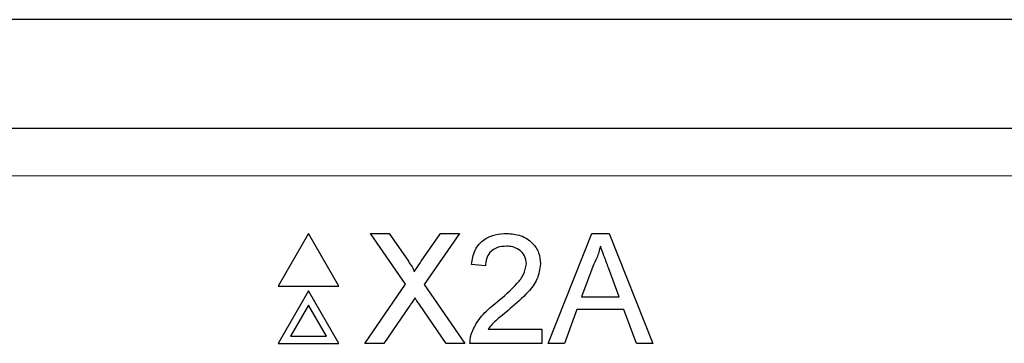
# Paper-space layout 'Blatt3' of a CAD drawing. Header units: millimetres. Extents: x 5 to 418, y 2 to 292.
# Tile 39 of 97: x 106.88 to 110.31, y 209.04 to 210.17. Entities that reach past the tile are written whole.
import ezdxf

# ---------------------------------------------------------------- set-up
doc = ezdxf.new("R2010")
doc.units = ezdxf.units.MM

psp = doc.layouts.new('Blatt3')

# ---------------------------------------------------------------- linework, layer by layer
at = {"color": 7, "linetype": 'Continuous', "lineweight": 25}
for p, q in [((119.8806, 210.1684), (103.9784, 210.1684)), ((106.6766, 209.7897), (117.1824, 209.7897)), ((107.8816, 209.4224), (107.7758, 209.239)), ((107.9875, 209.239), (107.8816, 209.4224)), ((108.0977, 209.4224), (108.1628, 209.4224)), ((108.2197, 209.2453), (108.0977, 209.4224)), ((108.1628, 209.4224), (108.2297, 209.3253)), ((108.2746, 209.3252), (108.3413, 209.4224)), ((108.4073, 209.4224), (108.2853, 209.2447)), ((108.3413, 209.4224), (108.4073, 209.4224)), ((108.7163, 209.039), (108.8685, 209.4224)), ((108.8685, 209.4224), (108.9294, 209.4224)), ((108.9294, 209.4224), (109.0816, 209.039)), ((108.4984, 209.3093), (108.4493, 209.3142)), ((108.8728, 209.3073), (108.8335, 209.2012)), ((108.9644, 209.2012), (108.9271, 209.302)), ((107.7758, 209.239), (107.9875, 209.239)), ((107.8816, 209.2224), (107.7758, 209.039)), ((107.9875, 209.039), (107.8816, 209.2224)), ((108.0781, 209.039), (108.2197, 209.2453)), ((108.2853, 209.2447), (108.427, 209.039)), ((108.8335, 209.2012), (108.9644, 209.2012)), ((107.8816, 209.1724), (107.8191, 209.064)), ((107.9442, 209.064), (107.8816, 209.1724)), ((108.2347, 209.171), (108.144, 209.039)), ((108.3618, 209.039), (108.2685, 209.1745)), ((108.8172, 209.157), (108.7736, 209.039)), ((108.9806, 209.157), (108.8172, 209.157)), ((109.0243, 209.039), (108.9806, 209.157)), ((108.5075, 209.0882), (108.695, 209.0882)), ((108.695, 209.0882), (108.695, 209.039)), ((107.8191, 209.064), (107.9442, 209.064)), ((107.7758, 209.039), (107.9875, 209.039)), ((108.144, 209.039), (108.0781, 209.039)), ((108.427, 209.039), (108.3618, 209.039)), ((108.695, 209.039), (108.4443, 209.039)), ((108.7736, 209.039), (108.7163, 209.039)), ((109.0816, 209.039), (109.0243, 209.039))]:
    psp.add_line(p, q, dxfattribs=at)
at = {"color": 7, "linetype": 'Continuous', "lineweight": 18}
psp.add_line((117.1824, 209.623), (106.6766, 209.623), dxfattribs=at)
at = {"color": 7, "linetype": 'Continuous', "lineweight": 25}
for points, knots in [([(108.4493, 209.3142), (108.4521, 209.3313), (108.4578, 209.3652), (108.4907, 209.4028), (108.5318, 209.4202), (108.5587, 209.4216), (108.5721, 209.4224)], [0, 0, 0, 0, 0.280235, 0.558893, 0.779132, 1, 1, 1, 1]), ([(108.5721, 209.4224), (108.5889, 209.4212), (108.6222, 209.4189), (108.6622, 209.3923), (108.6865, 209.3559), (108.6889, 209.3297), (108.6901, 209.3165)], [0, 0, 0, 0, 0.2804823, 0.5596436, 0.7797486, 1, 1, 1, 1]), ([(108.5711, 209.3781), (108.5604, 209.3773), (108.5393, 209.3758), (108.5138, 209.3585), (108.5002, 209.3343), (108.499, 209.3176), (108.4984, 209.3093)], [0, 0, 0, 0, 0.28041, 0.559489, 0.779375, 1, 1, 1, 1]), ([(108.6409, 209.3161), (108.6396, 209.3259), (108.637, 209.3455), (108.6171, 209.366), (108.5941, 209.3768), (108.5788, 209.3777), (108.5711, 209.3781)], [0, 0, 0, 0, 0.27908, 0.558612, 0.779043, 1, 1, 1, 1]), ([(108.8989, 209.3781), (108.8953, 209.3645), (108.8888, 209.34), (108.8776, 209.3173), (108.8728, 209.3073)], [0, 0, 0, 0, 0.559915, 1, 1, 1, 1]), ([(108.9271, 209.302), (108.9218, 209.3162), (108.9124, 209.3416), (108.9031, 209.367), (108.8989, 209.3781)], [0, 0, 0, 0, 0.560002, 1, 1, 1, 1]), ([(108.2297, 209.3253), (108.234, 209.3188), (108.24, 209.3097), (108.2474, 209.2977), (108.2489, 209.2917), (108.2496, 209.2887)], [0, 0, 0, 0, 0.561277, 0.781763, 1, 1, 1, 1]), ([(108.2496, 209.2887), (108.2543, 209.2956), (108.2626, 209.3077), (108.271, 209.3199), (108.2746, 209.3252)], [0, 0, 0, 0, 0.56, 1, 1, 1, 1]), ([(108.5379, 209.1824), (108.5624, 209.2034), (108.5965, 209.2325), (108.6342, 209.2781), (108.6387, 209.3035), (108.6409, 209.3161)], [0, 0, 0, 0, 0.561313, 0.781386, 1, 1, 1, 1]), ([(108.6901, 209.3165), (108.6875, 209.2982), (108.6823, 209.2615), (108.6411, 209.2085), (108.6055, 209.178), (108.5837, 209.1593)], [0, 0, 0, 0, 0.278741, 0.558834, 1, 1, 1, 1]), ([(108.2528, 209.1973), (108.2494, 209.1924), (108.2433, 209.1836), (108.2373, 209.1748), (108.2347, 209.171)], [0, 0, 0, 0, 0.560002, 1, 1, 1, 1]), ([(108.2685, 209.1745), (108.2655, 209.1787), (108.2603, 209.1863), (108.2551, 209.1939), (108.2528, 209.1973)], [0, 0, 0, 0, 0.56, 1, 1, 1, 1]), ([(108.4495, 209.0731), (108.456, 209.088), (108.4667, 209.1125), (108.4908, 209.1409), (108.5135, 209.1627), (108.5297, 209.1758), (108.5379, 209.1824)], [0, 0, 0, 0, 0.339411, 0.559525, 0.779752, 1, 1, 1, 1]), ([(108.5837, 209.1593), (108.5746, 209.1517), (108.5595, 209.1393), (108.5387, 209.1218), (108.5214, 209.1065), (108.5121, 209.0943), (108.5075, 209.0882)], [0, 0, 0, 0, 0.340038, 0.560063, 0.78009, 1, 1, 1, 1]), ([(108.4443, 209.039), (108.4445, 209.0455), (108.4447, 209.0571), (108.448, 209.0682), (108.4495, 209.0731)], [0, 0, 0, 0, 0.5599563, 1, 1, 1, 1])]:
    psp.add_open_spline(points, degree=3, knots=knots, dxfattribs=at)

doc.saveas('drawing.dxf')
